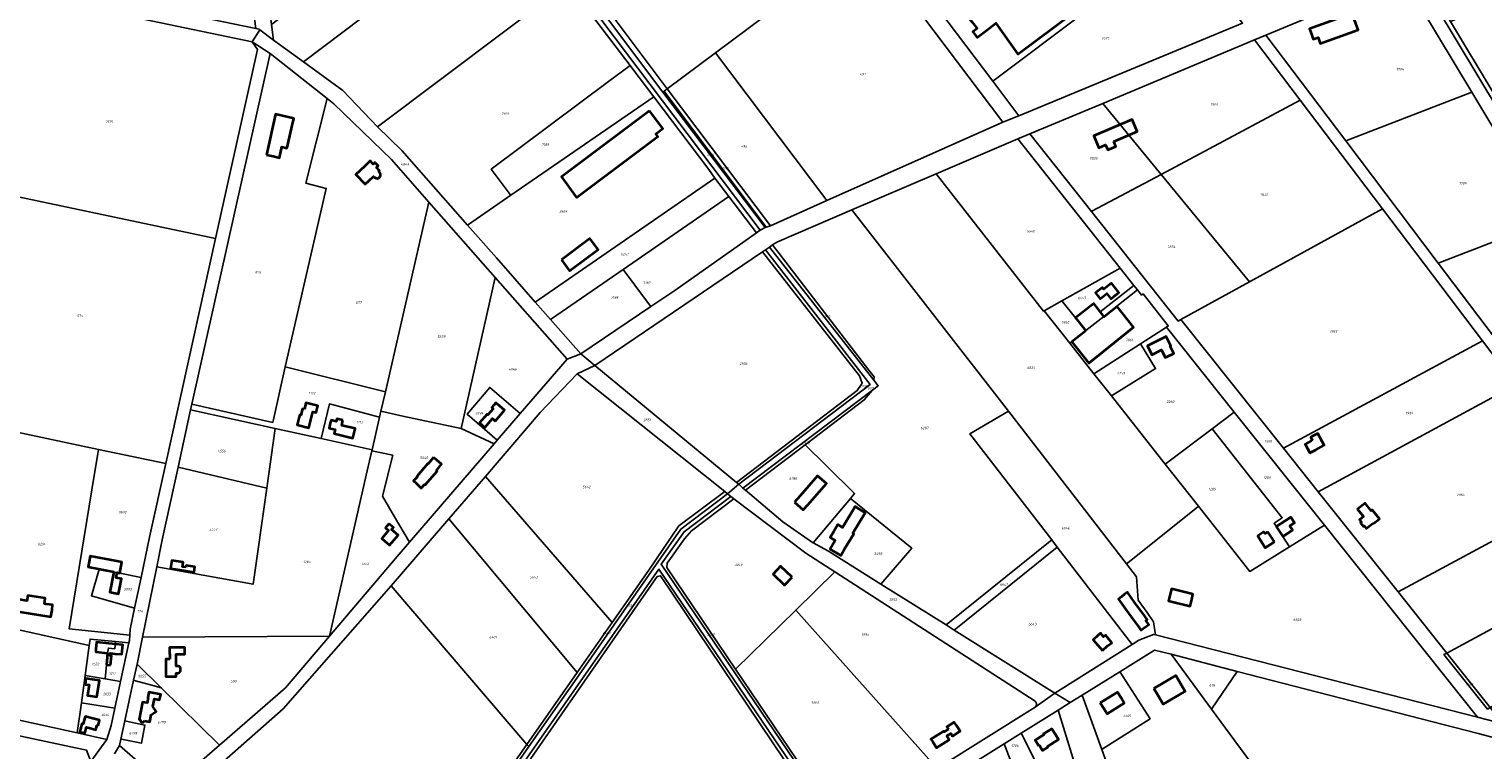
# Model space of a CAD drawing. Extents: x 177930 to 190767, y 381068 to 392034.
# Tile 255 of 256: x 185356 to 186412, y 385587 to 386111. Entities that reach past the tile are written whole.
import ezdxf
from ezdxf.enums import TextEntityAlignment as Align

# ---------------------------------------------------------------- set-up
doc = ezdxf.new("R2010")
doc.units = 0
for name, color, linetype, lineweight in [('B-XX-KG-GRENS_PERCEEL-GV', 150, 'Continuous', 25), ('B-XX-KG-GRENS_PERCEEL-S', 150, 'Continuous', 25), ('B-XX-OG-BEBOUWING-G', 7, 'Continuous', 35)]:
    doc.layers.add(name, color=color, linetype=linetype, lineweight=lineweight)
doc.styles.add('NLCS-ISO', font='NLCS-ISO.ttf', dxfattribs={"height": 1.8})

# ---------------------------------------------------------------- blocks, each defined once
blk = doc.blocks.new('SKG-PERCEELNUMMER-SO')
at = {"layer": 'DefPoints'}
blk.add_point((0, 0), dxfattribs=at)
at = {"style": 'NLCS-ISO', "oblique": 10, "flags": 1}
blk.add_attdef('GEMEENTECODE', text='', height=1.8, dxfattribs=at).set_placement((-0.5, 2.6), align=Align.MIDDLE_RIGHT)
at = {"style": 'NLCS-ISO', "oblique": 10}
blk.add_attdef('PERCEELNUMMER', text='', height=1.8, dxfattribs=at).set_placement((0, 0), align=Align.MIDDLE_CENTER)
at = {"style": 'NLCS-ISO', "oblique": 10, "flags": 1}
blk.add_attdef('SECTIE', text='', height=1.8, dxfattribs=at).set_placement((0.5, 2.5), align=Align.MIDDLE_LEFT)

msp = doc.modelspace()

# ---------------------------------------------------------------- linework, layer by layer
at = {"layer": 'B-XX-KG-GRENS_PERCEEL-GV'}
for points in [[(186063.468, 386043.205), (186074.909, 386047.942), (186056.056, 386072.981), (185997.333, 386150.97), (185936.847, 386231.301), (185919.14, 386254.818), (185891.845, 386291.068), (185780.372, 386439.112), (185772.78, 386428.852), (185834.815, 386346.515), (185882.621, 386283.228), (185919.559, 386234.069), (185963.928, 386175.262)], [(185817.171, 386065.806), (185819.525, 386067.562), (185775.051, 386126.626), (185738.129, 386175.606), (185690.675, 386238.609), (185627.94, 386321.902), (185624.721, 386319.659), (185771.661, 386124.396), (185816.355, 386065.198)], [(185887.154, 385964.718), (185621.096, 386317.133), (185618.001, 386314.976), (185619.168, 386313.431), (185682.513, 386229.597), (185704.556, 386200.423), (185747.221, 386143.958), (185792.524, 386084.513), (185793.783, 386082.86), (185809.712, 386061.758), (185849.635, 386008.871), (185854.12, 386002.482), (185864.188, 385989.293), (185884.417, 385962.793)], [(185887.154, 385964.718), (185890.769, 385966.641), (185816.355, 386065.198), (185771.661, 386124.396), (185624.721, 386319.659), (185621.096, 386317.133)], [(185533.417, 386102.897), (185531.825, 386114.338), (185527.234, 386149.859), (185522.875, 386181.351), (185516.881, 386224.629), (185513.718, 386244.457), (185512.164, 386255.628), (185496.717, 386249), (185502.166, 386245.757), (185520.447, 386111.34), (185522.887, 386110.835), (185523.36, 386110.478)], [(186133.75, 386252.971), (185997.333, 386150.97), (186056.056, 386072.981), (186192.241, 386175.483)], [(185533.417, 386102.897), (185555.189, 386087.069), (185626.169, 386140.989), (185704.556, 386200.423), (185682.513, 386229.597), (185531.825, 386114.338)], [(185775.051, 386126.626), (185819.525, 386067.562), (185854.508, 386093.653), (185963.928, 386175.262), (185919.559, 386234.069)], [(186388.609, 386116.513), (186420.358, 386063.701), (186551.681, 386115.406), (186536.851, 386224.012), (186461.73, 386193.086), (186407.697, 386170.506), (186415.985, 386149.393), (186423.247, 386130.864)], [(185555.189, 386087.069), (185583.801, 386066.27), (185608.936, 386039.951), (185747.221, 386143.958), (185704.556, 386200.423), (185626.169, 386140.989)], [(185935.55, 385986.254), (186063.468, 386043.205), (185963.928, 386175.262), (185854.508, 386093.653)], [(186192.241, 386175.483), (186056.056, 386072.981), (186074.909, 386047.942), (186237.656, 386115.319)], [(185523.36, 386110.478), (185522.887, 386110.835), (185520.447, 386111.34), (185345.334, 386147.552), (185336.952, 386149.268), (185334.997, 386139.941), (185517.992, 386101.751)], [(185626.728, 386022.748), (185674.464, 385968.544), (185705.826, 385990.159), (185705.428, 385990.689), (185691.649, 386009.066), (185776.826, 386072.772), (185792.524, 386084.513), (185747.221, 386143.958), (185608.936, 386039.951)], [(186404.22, 386065.085), (186354.346, 386148.213), (186254.4, 386106.447), (186312.569, 386029.689)], [(185328.243, 386107.712), (185305.262, 385998.04), (185491.276, 385958.743), (185521.736, 386096.083), (185517.992, 386101.751), (185334.997, 386139.941)], [(185626.728, 386022.748), (185608.936, 386039.951), (185583.801, 386066.27), (185555.189, 386087.069), (185533.417, 386102.897), (185523.36, 386110.478), (185517.992, 386101.751), (185530.946, 386093.288), (185572.391, 386060.467), (185577.178, 386056.676), (185619.206, 386016.068), (185646.329, 385985.242), (185694.469, 385930.53), (185746.682, 385871.188), (185756.661, 385874.932), (185734.596, 385899.979), (185723.499, 385912.574), (185708.692, 385929.382), (185695.389, 385944.785), (185674.464, 385968.544)], [(186135.951, 386056.949), (186178.331, 386005.341), (186279.467, 386059.178), (186246.22, 386103.029)], [(185530.946, 386093.288), (185474.011, 385838.407), (185532.878, 385825.18), (185541.767, 385865.543), (185571.709, 385995.207), (185556.952, 385998.864), (185572.391, 386060.467)], [(185894.529, 385967.991), (185935.55, 385986.254), (185854.508, 386093.653), (185819.525, 386067.562)], [(185705.428, 385990.689), (185705.826, 385990.159), (185809.712, 386061.758), (185793.783, 386082.86), (185792.524, 386084.513), (185776.826, 386072.772), (185691.649, 386009.066)], [(185572.391, 386060.467), (185556.952, 385998.864), (185571.709, 385995.207), (185541.767, 385865.543), (185614.743, 385847.413), (185646.329, 385985.242), (185619.206, 386016.068), (185577.178, 386056.676)], [(185695.389, 385944.785), (185708.692, 385929.382), (185723.499, 385912.574), (185854.12, 386002.482), (185849.635, 386008.871), (185809.712, 386061.758), (185705.826, 385990.159), (185674.464, 385968.544)], [(185890.769, 385966.641), (185891.424, 385966.876), (185817.171, 386065.806), (185816.355, 386065.198)], [(185891.424, 385966.876), (185894.529, 385967.991), (185819.525, 386067.562), (185817.171, 386065.806)], [(186242.504, 385927.195), (186339.262, 385980.313), (186279.467, 386059.178), (186178.331, 386005.341)], [(186404.22, 386065.085), (186312.569, 386029.689), (186379.822, 385940.943), (186460.134, 385971.888)], [(186083.061, 386034.847), (186127.751, 385978.416), (186127.984, 385978.54), (186178.331, 386005.341), (186135.951, 386056.949)], [(186093.348, 385906.278), (186106.331, 385913.523), (186148.728, 385937.183), (186074.24, 386031.161), (186069.148, 386029.033), (186014.942, 386005.795), (186092.923, 385906.041)], [(186161.183, 385921.469), (186164.18, 385917.688), (186165.265, 385918.511), (186183.622, 385895.191), (186182.365, 385894.381), (186231.601, 385832.628), (186297.063, 385750.523), (186408.365, 385610.925), (186427.042, 385606.144), (186417.599, 385617.988), (186415.602, 385616.915), (186383.851, 385656.427), (186386.016, 385657.598), (186350.622, 385701.989), (186292.56, 385774.81), (186267.336, 385806.445), (186192.81, 385899.914), (186190.796, 385898.808), (186127.751, 385978.416), (186083.061, 386034.847), (186074.24, 386031.161), (186148.728, 385937.183), (186158.593, 385924.736)], [(186067.417, 385833.289), (186153.251, 385722.504), (186156.575, 385725.156), (186203.575, 385762.654), (186205.488, 385764.18), (186181.226, 385794.924), (186142.227, 385844.342), (186129.584, 385860.362), (186112.002, 385882.641), (186093.348, 385906.278), (186092.923, 385906.041), (186014.942, 386005.795), (185953.59, 385979.488)], [(186242.504, 385927.195), (186178.331, 386005.341), (186127.984, 385978.54), (186127.751, 385978.416), (186190.796, 385898.808), (186192.81, 385899.914)], [(185305.232, 385997.899), (185286.097, 385906.584), (185270.901, 385834.069), (185342.538, 385818.94), (185406.203, 385805.495), (185455.062, 385795.176), (185491.276, 385958.743), (185305.262, 385998.04)], [(185723.499, 385912.574), (185734.596, 385899.979), (185787.377, 385936.355), (185864.188, 385989.293), (185854.12, 386002.482)], [(185614.743, 385847.413), (185611.488, 385833.206), (185627.331, 385829.759), (185669.815, 385820.628), (185694.469, 385930.53), (185646.329, 385985.242)], [(185787.377, 385936.355), (185804.48, 385913.543), (185807.655, 385909.308), (185824.948, 385920.965), (185884.417, 385962.793), (185864.188, 385989.293)], [(185974.807, 385707.594), (186022.169, 385678.048), (186098.866, 385739.796), (186039.496, 385816.945), (186067.417, 385833.289), (185953.59, 385979.488), (185899.194, 385956.177), (185896.069, 385954.06), (185966.049, 385863.213), (185969.781, 385858.23), (185969.725, 385855.782), (185972.859, 385851.781), (185968.563, 385848.517), (185968.518, 385848.343), (185962.636, 385841.51), (185919.827, 385808.942), (185935.243, 385793.668), (185955.69, 385773.413), (185952.677, 385769.83), (185997.136, 385733.724)], [(186242.504, 385927.195), (186192.81, 385899.914), (186267.336, 385806.445), (186411.905, 385884.503), (186339.262, 385980.313)], [(186379.822, 385940.943), (186483.699, 385803.868), (186490.997, 385796.969), (186498.815, 385793.888), (186573.043, 385775.248), (186578.46, 385771.547), (186489.276, 385923.315), (186460.134, 385971.888)], [(185890.913, 385950.567), (185967.09, 385852.767), (185871.549, 385780.249), (185874.482, 385777.451), (185968.563, 385848.517), (185972.859, 385851.781), (185969.725, 385855.782), (185893.889, 385952.583)], [(185896.069, 385954.06), (185893.889, 385952.583), (185969.725, 385855.782), (185969.781, 385858.23), (185966.049, 385863.213)], [(185869.955, 385781.591), (185957.595, 385848.301), (185961.241, 385853.634), (185959.107, 385858.917), (185888.653, 385949.037), (185766.92, 385866.556)], [(185869.955, 385781.591), (185871.549, 385780.249), (185967.09, 385852.767), (185890.913, 385950.567), (185888.653, 385949.037), (185959.107, 385858.917), (185961.241, 385853.634), (185957.595, 385848.301)], [(185694.469, 385930.53), (185669.815, 385820.628), (185693.664, 385809.507), (185696.005, 385812.23), (185674.152, 385831.058), (185690.543, 385850.585), (185712.577, 385831.51), (185746.682, 385871.188)], [(185734.596, 385899.979), (185756.661, 385874.932), (185807.655, 385909.308), (185804.48, 385913.543), (185787.377, 385936.355)], [(186148.728, 385937.183), (186106.331, 385913.523), (186116.265, 385901.019), (186129.401, 385911.454), (186134.065, 385905.583), (186158.593, 385924.736)], [(185359.169, 385671.932), (185339.339, 385676.292), (185317.414, 385681.141), (185328.657, 385742.714), (185337.185, 385789.543), (185342.538, 385818.94), (185270.901, 385834.069), (185286.097, 385906.584), (185231.261, 385919.902), (185206.792, 385803.145), (185193.864, 385741.453), (185194.847, 385648.04), (185207.698, 385645.968), (185331.759, 385612.424), (185390.834, 385599.53), (185393.829, 385621.507), (185396.529, 385641.324), (185399.487, 385663.039)], [(186106.331, 385913.523), (186093.348, 385906.278), (186112.002, 385882.641), (186113.47, 385883.804), (186123.64, 385891.862), (186136.789, 385902.196), (186146.202, 385909.633), (186161.183, 385921.469), (186158.593, 385924.736), (186134.065, 385905.583), (186129.401, 385911.454), (186116.265, 385901.019)], [(186163.515, 385882.231), (186182.365, 385894.381), (186183.622, 385895.191), (186165.265, 385918.511), (186164.18, 385917.688), (186161.183, 385921.469), (186146.202, 385909.633), (186136.789, 385902.196), (186123.64, 385891.862), (186113.47, 385883.804), (186112.002, 385882.641), (186129.584, 385860.362)], [(186163.515, 385882.231), (186174.374, 385864.22), (186142.227, 385844.342), (186181.226, 385794.924), (186215.381, 385820.488), (186231.601, 385832.628), (186182.365, 385894.381)], [(186142.227, 385844.342), (186174.374, 385864.22), (186163.515, 385882.231), (186129.584, 385860.362)], [(186411.905, 385884.503), (186267.336, 385806.445), (186292.56, 385774.81), (186436.141, 385852.537)], [(185610.495, 385828.874), (185611.488, 385833.206), (185614.743, 385847.413), (185541.767, 385865.543), (185532.878, 385825.18), (185474.011, 385838.407), (185473.139, 385834.387), (185534.535, 385820.779), (185567.926, 385813.379), (185574.056, 385838.611)], [(185687.412, 385785.958), (185779.601, 385679.722), (185806.253, 385717.771), (185827.957, 385749.965), (185861.313, 385774.935), (185754.139, 385860.513), (185727.235, 385832.243)], [(185871.549, 385780.249), (185869.955, 385781.591), (185766.92, 385866.556), (185754.139, 385860.513), (185861.313, 385774.935), (185863.3, 385773.288)], [(185696.005, 385812.23), (185712.577, 385831.51), (185690.543, 385850.585), (185674.152, 385831.058)], [(185876.352, 385775.867), (185919.827, 385808.942), (185962.636, 385841.51), (185968.518, 385848.343), (185968.563, 385848.517), (185874.482, 385777.451)], [(186436.141, 385852.537), (186292.56, 385774.81), (186350.622, 385701.989), (186503.237, 385784.069), (186496.414, 385785.792), (186489.427, 385788.306), (186479.725, 385795.891), (186476.082, 385799.858)], [(185605.058, 385805.15), (185610.495, 385828.874), (185574.056, 385838.611), (185567.926, 385813.379)], [(185464.067, 385792.567), (185528.439, 385777.489), (185534.535, 385820.779), (185473.139, 385834.387)], [(185693.664, 385809.507), (185669.815, 385820.628), (185627.331, 385829.759), (185611.488, 385833.206), (185610.495, 385828.874), (185605.058, 385805.15), (185604.914, 385804.522), (185620.099, 385801.289), (185612.564, 385771.638), (185621.437, 385756.485), (185632.246, 385738.052)], [(186174.373, 385670.804), (186172.868, 385680.36), (186168.374, 385686.963), (186161.716, 385696.08), (186160.606, 385713.012), (186153.251, 385722.504), (186067.417, 385833.289), (186039.496, 385816.945), (186098.866, 385739.796), (186102.94, 385734.503), (186157.334, 385663.821), (186162.201, 385666.873), (186172.97, 385671.164)], [(186215.381, 385820.488), (186266.449, 385755.936), (186260.487, 385751.926), (186271.764, 385734.844), (186297.063, 385750.523), (186231.601, 385832.628)], [(185401.397, 385776.254), (185406.203, 385805.495), (185342.538, 385818.94), (185337.185, 385789.543), (185328.657, 385742.714), (185317.414, 385681.141), (185339.339, 385676.292), (185359.169, 385671.932), (185399.487, 385663.039), (185400.125, 385667.719), (185418.464, 385665.906), (185428.272, 385664.937), (185428.672, 385666.798), (185428.973, 385670.664), (185384.797, 385675.249)], [(185604.914, 385804.522), (185605.058, 385805.15), (185567.926, 385813.379), (185534.535, 385820.779), (185528.439, 385777.489), (185518.598, 385707.6), (185448.658, 385720.29), (185438.281, 385669.189), (185574.03, 385669.753), (185601.556, 385789.868)], [(186215.381, 385820.488), (186181.226, 385794.924), (186205.488, 385764.18), (186242.804, 385716.895), (186271.764, 385734.844), (186260.487, 385751.926), (186266.449, 385755.936)], [(185401.397, 385776.254), (185384.797, 385675.249), (185428.973, 385670.664), (185429.308, 385674.963), (185432.478, 385690.112), (185401.071, 385699.185), (185406.632, 385718.604), (185421.68, 385715.7), (185437.155, 385712.461), (185443.31, 385741.878), (185455.062, 385795.176), (185406.203, 385805.495)], [(185604.914, 385804.522), (185601.556, 385789.868), (185574.03, 385669.753), (185623.295, 385727.639), (185632.246, 385738.052), (185621.437, 385756.485), (185612.564, 385771.638), (185620.099, 385801.289)], [(185876.352, 385775.867), (185903.423, 385752.952), (185924.976, 385737.854), (185925.531, 385737.555), (185952.677, 385769.83), (185955.69, 385773.413), (185935.243, 385793.668), (185919.827, 385808.942)], [(185464.067, 385792.567), (185452.604, 385739.72), (185448.658, 385720.29), (185518.598, 385707.6), (185528.439, 385777.489)], [(185660.891, 385755.134), (185754.136, 385643.367), (185779.601, 385679.722), (185687.412, 385785.958)], [(186350.622, 385701.989), (186386.016, 385657.598), (186576.072, 385760.395), (186573.53, 385763.354), (186568.058, 385767.702), (186503.237, 385784.069)], [(185717.533, 385591.112), (185718.82, 385589.579), (185755.455, 385641.786), (185829.444, 385747.681), (185863.3, 385773.288), (185861.313, 385774.935), (185827.957, 385749.965), (185806.253, 385717.771), (185779.601, 385679.722), (185754.136, 385643.367)], [(186086.805, 385618.264), (186101.086, 385628.555), (186028.114, 385674.319), (186022.169, 385678.048), (185974.807, 385707.594), (185936.765, 385731.525), (185925.531, 385737.555), (185924.976, 385737.854), (185903.423, 385752.952), (185876.352, 385775.867), (185874.482, 385777.451), (185871.549, 385780.249), (185863.3, 385773.288), (185865.806, 385771.386), (185867.97, 385769.744), (185920.138, 385730.153), (185941.221, 385716.542), (186086.799, 385622.563), (186087.124, 385622.255), (186087.395, 385621.899), (186087.605, 385621.504), (186087.748, 385621.08), (186087.821, 385620.639), (186087.821, 385620.191), (186087.75, 385619.75), (186087.608, 385619.325), (186087.399, 385618.929), (186087.129, 385618.573)], [(185865.806, 385771.386), (185831.769, 385745.756), (185815.071, 385722.049), (185945.718, 385529.701), (185947.12, 385530.581), (185869.158, 385645.974), (185819.261, 385719.829), (185819.542, 385722.793), (185832.014, 385740.516), (185837.242, 385746.459), (185867.97, 385769.744)], [(185912.868, 385688.777), (185941.221, 385716.542), (185920.138, 385730.153), (185867.97, 385769.744), (185837.242, 385746.459), (185832.014, 385740.516), (185819.542, 385722.793), (185819.261, 385719.829), (185869.158, 385645.974)], [(185952.677, 385769.83), (185925.531, 385737.555), (185936.765, 385731.525), (185974.807, 385707.594), (185997.136, 385733.724)], [(186271.764, 385734.844), (186242.804, 385716.895), (186205.488, 385764.18), (186203.575, 385762.654), (186156.575, 385725.156), (186153.251, 385722.504), (186160.606, 385713.012), (186161.716, 385696.08), (186168.374, 385686.963), (186172.868, 385680.36), (186174.373, 385670.804), (186408.365, 385610.925), (186297.063, 385750.523)], [(185660.891, 385755.134), (185618.862, 385706.304), (185717.533, 385591.112), (185754.136, 385643.367)], [(186465.552, 385643.754), (186472.887, 385647.695), (186596.48, 385714.105), (186581.031, 385753.188), (186577.505, 385758.727), (186576.072, 385760.395), (186386.016, 385657.598), (186417.599, 385617.988)], [(186098.866, 385739.796), (186022.169, 385678.048), (186028.114, 385674.319), (186102.94, 385734.503)], [(186101.086, 385628.555), (186157.334, 385663.821), (186102.94, 385734.503), (186028.114, 385674.319)], [(185432.478, 385690.112), (185437.155, 385712.461), (185421.68, 385715.7), (185406.632, 385718.604), (185401.071, 385699.185)], [(185871.877, 385484.68), (185872.17, 385484.225), (185873.034, 385484.792), (185940.661, 385526.55), (185814.656, 385713.726), (185812.252, 385713.282), (185684.08, 385528.544), (185675.095, 385523.151), (185675.207, 385521.264), (185699.728, 385483.265), (185769.828, 385558.799), (185788.113, 385532.192), (185788.454, 385532.444), (185824.222, 385558.855)], [(186086.805, 385618.264), (186087.129, 385618.573), (186087.399, 385618.929), (186087.608, 385619.325), (186087.75, 385619.75), (186087.821, 385620.191), (186087.821, 385620.639), (186087.748, 385621.08), (186087.605, 385621.504), (186087.395, 385621.899), (186087.124, 385622.255), (186086.799, 385622.563), (185941.221, 385716.542), (185912.868, 385688.777), (186015.758, 385573.667)], [(185912.868, 385688.777), (185869.158, 385645.974), (185947.12, 385530.581), (186015.758, 385573.667)], [(185399.487, 385663.039), (185396.529, 385641.324), (185411.13, 385638.788), (185412.022, 385648.971), (185412.837, 385657.596), (185413.444, 385661.169), (185417.97, 385660.714), (185418.464, 385665.906), (185400.125, 385667.719)], [(185494.256, 385590.707), (185542.064, 385632.193), (185574.03, 385669.753), (185438.281, 385669.189), (185434.254, 385649.618), (185451.768, 385632.423)], [(185412.18, 385594.88), (185390.834, 385599.53), (185331.759, 385612.424), (185207.698, 385645.968), (185194.847, 385648.04), (185121.055, 385659.935), (185120.257, 385660.064), (185120.519, 385647.957), (185217.802, 385630.704), (185257.802, 385620.447), (185293.573, 385610.409), (185310.389, 385605.69), (185328.009, 385601.896), (185397.569, 385586.917), (185400.75, 385578.698)], [(185418.464, 385665.906), (185417.97, 385660.714), (185413.444, 385661.169), (185412.837, 385657.596), (185412.022, 385648.971), (185411.13, 385638.788), (185422.245, 385636.857), (185428.272, 385664.937)], [(186135.659, 385587.79), (186135.216, 385587.51), (186190.744, 385433.226), (186325.659, 385466.64), (186215.129, 385616.815), (186185.792, 385656.668), (186173.7, 385659.625), (186148.435, 385643.977), (186148.608, 385643.709), (186170.512, 385609.857)], [(186233.783, 385644.278), (186185.792, 385656.668), (186215.129, 385616.815)], [(186386.016, 385657.598), (186383.851, 385656.427), (186415.602, 385616.915), (186417.599, 385617.988)], [(185431.714, 385637.79), (185432.134, 385637.678), (185443.951, 385634.51), (185451.768, 385632.423), (185434.254, 385649.618)], [(185393.829, 385621.507), (185418.118, 385617.629), (185422.245, 385636.857), (185411.13, 385638.788), (185396.529, 385641.324)], [(185451.768, 385632.423), (185443.951, 385634.51), (185432.134, 385637.678), (185431.714, 385637.79), (185425.377, 385608.276), (185426.218, 385608.105), (185440.003, 385605.303), (185437.354, 385592.079), (185423.025, 385594.957), (185422.538, 385595.055), (185421.545, 385590.428), (185457.678, 385558.966), (185494.256, 385590.707)], [(186135.659, 385587.79), (186170.512, 385609.857), (186148.608, 385643.709), (186148.435, 385643.977), (186121.007, 385626.989), (186135.216, 385587.51)], [(186424.972, 385480.265), (186426.358, 385476.618), (186463.521, 385494.038), (186421.657, 385595.698), (186408.83, 385599.116), (186233.783, 385644.278), (186215.129, 385616.815), (186325.659, 385466.64), (186346.042, 385439.03), (186358.164, 385444.704), (186327.488, 385525.275), (186374.32, 385542.9), (186393.152, 385492.653), (186400.584, 385488.88), (186419.019, 385495.923)], [(186154.723, 385450.119), (186162.074, 385426.126), (186190.744, 385433.226), (186135.216, 385587.51), (186121.007, 385626.989), (186112.24, 385621.559), (186103.561, 385616.05), (186116.194, 385575.077), (186154.159, 385451.947)], [(185393.829, 385621.507), (185390.834, 385599.53), (185412.18, 385594.88), (185415.408, 385605.004), (185418.118, 385617.629)], [(186076.744, 385599.29), (186090.499, 385572.094), (186093.666, 385565.675), (186116.194, 385575.077), (186103.561, 385616.05)], [(185423.025, 385594.957), (185437.354, 385592.079), (185440.003, 385605.303), (185426.218, 385608.105), (185425.377, 385608.276), (185422.538, 385595.055)], [(185388.363, 385561.521), (185400.75, 385578.698), (185397.569, 385586.917), (185328.009, 385601.896), (185325.158, 385576.268)], [(186076.744, 385599.29), (186064.446, 385591.604), (186077.028, 385558.731), (186093.666, 385565.675), (186090.499, 385572.094)], [(186077.028, 385558.731), (186064.446, 385591.604), (186029.438, 385569.724), (186037.546, 385542.252)]]:
    msp.add_lwpolyline(points, close=True, dxfattribs=at)
for points in [[(186420.358, 386063.701), (186388.609, 386116.513), (186366.5, 386153.291), (186363.41, 386152), (186497.903, 385928.548)], [(186237.656, 386115.319), (186074.909, 386047.942), (186063.468, 386043.205), (185935.55, 385986.254), (185894.529, 385967.991), (185891.424, 385966.876), (185890.769, 385966.641), (185887.154, 385964.718), (185884.417, 385962.793), (185824.948, 385920.965), (185807.655, 385909.308), (185756.661, 385874.932), (185766.92, 385866.556), (185888.653, 385949.037), (185890.913, 385950.567), (185893.889, 385952.583), (185896.069, 385954.06), (185899.194, 385956.177), (185953.59, 385979.488), (186014.942, 386005.795), (186069.148, 386029.033), (186074.24, 386031.161), (186083.061, 386034.847), (186135.951, 386056.949), (186246.22, 386103.029), (186254.4, 386106.447), (186354.346, 386148.213)], [(186497.903, 385928.548), (186363.41, 386152), (186354.346, 386148.213), (186404.22, 386065.085), (186460.134, 385971.888)], [(185417.954, 385584.437), (185421.545, 385590.428), (185422.538, 385595.055), (185425.377, 385608.276), (185431.714, 385637.79), (185434.254, 385649.618), (185438.281, 385669.189), (185448.658, 385720.29), (185452.604, 385739.72), (185464.067, 385792.567), (185473.139, 385834.387), (185474.011, 385838.407), (185530.946, 386093.288), (185517.992, 386101.751), (185521.736, 386096.083), (185491.276, 385958.743), (185455.062, 385795.176), (185443.31, 385741.878), (185437.155, 385712.461), (185432.478, 385690.112), (185429.308, 385674.963), (185428.973, 385670.664), (185428.672, 385666.798), (185428.272, 385664.937), (185422.245, 385636.857), (185418.118, 385617.629), (185415.408, 385605.004), (185412.18, 385594.88), (185400.75, 385578.698)], [(186483.699, 385803.868), (186379.822, 385940.943), (186312.569, 386029.689), (186254.4, 386106.447), (186246.22, 386103.029), (186279.467, 386059.178), (186339.262, 385980.313), (186411.905, 385884.503), (186436.141, 385852.537)], [(185464.837, 385550.559), (185540.324, 385616.993), (185618.862, 385706.304), (185660.891, 385755.134), (185687.412, 385785.958), (185727.235, 385832.243), (185754.139, 385860.513), (185766.92, 385866.556), (185756.661, 385874.932), (185746.682, 385871.188), (185712.577, 385831.51), (185696.005, 385812.23), (185693.664, 385809.507), (185632.246, 385738.052), (185623.295, 385727.639), (185574.03, 385669.753), (185542.064, 385632.193), (185494.256, 385590.707), (185457.678, 385558.966), (185421.545, 385590.428), (185417.954, 385584.437)], [(185945.718, 385529.701), (185815.071, 385722.049), (185831.769, 385745.756), (185865.806, 385771.386), (185863.3, 385773.288), (185829.444, 385747.681), (185755.455, 385641.786), (185718.82, 385589.579), (185679.7, 385533.187)], [(185942.924, 385527.947), (185813.403, 385718.529), (185682.005, 385530.67)], [(185682.005, 385530.67), (185813.403, 385718.529), (185942.924, 385527.947)], [(185684.08, 385528.544), (185812.252, 385713.282), (185814.656, 385713.726), (185940.661, 385526.55)], [(185339.956, 385352.18), (185375.312, 385355.161), (185409.418, 385359.013), (185408.81, 385378.745), (185409.53, 385387.548), (185412.959, 385395.878), (185419.56, 385402.944), (185426.336, 385406.534), (185512.925, 385436.871), (185520.726, 385440.244), (185674.332, 385532.499), (185680.74, 385538.585), (185717.533, 385591.112), (185618.862, 385706.304), (185540.324, 385616.993), (185464.837, 385550.559), (185357.5, 385494.622), (185336.168, 385448.048)], [(186427.042, 385606.144), (186408.365, 385610.925), (186174.373, 385670.804), (186172.97, 385671.164), (186162.201, 385666.873), (186157.334, 385663.821), (186101.086, 385628.555), (186112.24, 385621.559), (186121.007, 385626.989), (186148.435, 385643.977), (186173.7, 385659.625), (186185.792, 385656.668), (186233.783, 385644.278), (186408.83, 385599.116), (186421.657, 385595.698)], [(186029.438, 385569.724), (186064.446, 385591.604), (186076.744, 385599.29), (186103.561, 385616.05), (186112.24, 385621.559), (186101.086, 385628.555), (186086.805, 385618.264), (186015.758, 385573.667)], [(185679.7, 385533.187), (185718.82, 385589.579), (185717.533, 385591.112), (185680.74, 385538.585)]]:
    msp.add_lwpolyline(points, dxfattribs=at)
at = {"layer": 'B-XX-OG-BEBOUWING-G'}
for points in [[(186047.8, 386107.14), (186051.771, 386110.181), (186058.269, 386115.158), (186074.355, 386092.726), (186139.859, 386141.903), (186122.437, 386163.513), (186103.238, 386149.595), (186093.467, 386162.356), (186050.058, 386129.116), (186053.275, 386124.916), (186046.509, 386119.734), (186044.271, 386122.656), (186039.005, 386118.624), (186041.121, 386115.861)], [(186041.121, 386115.861), (186044.638, 386111.268), (186041.663, 386108.99), (186044.824, 386104.861), (186047.8, 386107.14)], [(186266.858, 385742.275), (186273.872, 385746.769), (186271.813, 385749.982), (186275.394, 385752.276), (186272.752, 385756.401), (186268.53, 385753.697), (186262.478, 385749.817), (186262.057, 385749.547)], [(186256.041, 385745.687), (186253.948, 385744.344), (186253.78, 385744.606), (186253.14, 385745.604), (186248.581, 385742.681), (186249.221, 385741.683), (186251.372, 385738.335), (186254.09, 385734.093), (186260.74, 385738.354)], [(186260.74, 385738.354), (186256.041, 385745.687)], [(186262.057, 385749.547), (186266.858, 385742.275)], [(185418.296, 385664.142), (185404.83, 385665.421), (185404.35, 385660.441), (185404.168, 385658.415), (185412.837, 385657.596)], [(185412.837, 385657.596), (185412.022, 385648.971)], [(185415.037, 385648.686), (185415.683, 385655.514), (185414.616, 385655.615), (185414.79, 385657.445), (185418.19, 385657.09), (185423.17, 385656.651), (185423.79, 385663.62), (185418.296, 385664.142)], [(185412.022, 385648.971), (185415.037, 385648.686)], [(185397.055, 385639.059), (185396.423, 385634.852)], [(185396.423, 385634.852), (185399.439, 385634.399), (185398.291, 385626.756), (185400.18, 385626.478), (185405.116, 385625.733), (185406.905, 385637.582), (185401.96, 385638.328), (185397.055, 385639.059)]]:
    msp.add_lwpolyline(points, dxfattribs=at)
for points in [[(186319.002, 386117.571), (186317.32, 386122.277), (186286.118, 386111.123), (186287.802, 386106.411), (186288.814, 386103.589), (186292.411, 386104.876), (186294.005, 386100.42), (186321.608, 386110.294)], [(185528.271, 386019.567), (185533.169, 386018.468), (185537.702, 386017.452), (185539.459, 386025.277), (185543.156, 386024.447), (185543.472, 386025.854), (185544.125, 386028.058), (185547.023, 386040.959), (185548.16, 386046.028), (185534.875, 386049.008)], [(185806.654, 386051.4), (185742.58, 386003.488), (185753.661, 385988.669), (185812.778, 386032.874), (185811.273, 386034.894), (185816.211, 386038.575)], [(186144.03, 386029.278), (186161.089, 386036.479), (186157.442, 386045.117), (186129.543, 386033.329), (186133.189, 386024.699), (186138.078, 386026.765), (186139.633, 386023.081), (186145.585, 386025.595)], [(185600.021, 386011.66), (185596.008, 386007.853), (185593.333, 386005.315), (185600.061, 385998.197), (185602.914, 386000.894), (185606.122, 386003.922), (185606.922, 386003.135), (185607.92, 386002.54), (185608.945, 386002.449), (185609.833, 386002.738), (185610.708, 386003.334), (185611.198, 386004.46), (185611.09, 386005.435), (185610.552, 386006.561), (185609.873, 386007.469), (185610.403, 386007.97), (185608.132, 386010.371), (185609.358, 386011.49), (185607.09, 386013.888), (185605.878, 386012.754), (185603.658, 386015.1)], [(185742.575, 385943.26), (185748.571, 385935.245), (185769.27, 385950.73), (185763.273, 385958.745)], [(186131.797, 385920.118), (186130.779, 385919.321), (186134.225, 385914.962), (186138.947, 385918.694), (186141.914, 385914.94), (186143.788, 385916.414), (186147.697, 385919.512), (186142.24, 385926.399), (186136.691, 385922.002), (186135.721, 385923.227)], [(186123.721, 385891.633), (186113.615, 385883.605), (186125.772, 385868.3), (186154.522, 385891.138), (186158.44, 385894.251), (186146.502, 385909.28), (186137.074, 385901.794), (186129.401, 385911.454), (186116.265, 385901.019)], [(186177.699, 385885.313), (186168.543, 385880.887), (186171.711, 385874.345), (186178.759, 385877.758), (186181.392, 385872.334), (186183.052, 385873.139), (186187.528, 385875.311), (186184.942, 385880.641), (186185.394, 385880.861), (186182.179, 385887.487)], [(185555.846, 385834.705), (185554.41, 385835.067), (185553.239, 385830.429), (185552.435, 385830.632), (185551.849, 385828.301), (185550.622, 385823.452), (185559.091, 385821.308), (185560.319, 385826.16), (185561.996, 385832.822), (185564.352, 385832.227), (185565.581, 385837.095), (185556.996, 385839.262)], [(185694.51, 385826.06), (185701.329, 385833.94), (185697.55, 385837.21), (185695.005, 385839.41), (185691.997, 385835.932), (185693.057, 385835.015), (185689.249, 385830.615), (185688.664, 385831.163), (185683.171, 385824.855), (185686.981, 385821.498), (185692.42, 385827.868)], [(185583.892, 385826.753), (185579.485, 385827.837), (185578.997, 385825.852), (185575.175, 385826.791), (185574.618, 385824.528), (185573.762, 385821.051), (185578.119, 385819.979), (185577.391, 385817.021), (185587.188, 385814.61), (185591.034, 385813.664), (185591.297, 385814.732), (185592.493, 385819.59), (185592.742, 385820.602), (185582.97, 385823.005)], [(186287.35, 385811.792), (186282.962, 385809.398), (186286.49, 385802.932), (186290.882, 385805.328), (186296.945, 385808.63), (186292.285, 385817.177), (186288.501, 385815.114), (186287.13, 385814.389), (186288.261, 385812.29)], [(185649.71, 385799.702), (185645.854, 385795.079), (185645.462, 385795.406), (185637.481, 385785.817), (185637.847, 385785.462), (185635.174, 385782.706), (185637.004, 385780.931), (185640.594, 385777.449), (185643.202, 385780.138), (185643.711, 385779.786), (185652.39, 385789.647), (185651.783, 385790.245), (185655.585, 385794.802), (185651.745, 385798.005)], [(185912.007, 385767.149), (185918.401, 385761.533), (185921.701, 385765.29), (185935.154, 385780.652), (185928.753, 385786.261), (185916.022, 385771.72)], [(185940.449, 385745.779), (185937.882, 385741.511), (185941.617, 385739.265), (185937.907, 385733.096), (185945.57, 385728.487), (185948.125, 385732.735), (185955.065, 385744.102), (185954.26, 385744.591), (185963.349, 385759.538), (185956.013, 385764), (185946.841, 385748.915), (185943.587, 385750.894)], [(186332.386, 385752.05), (186332.713, 385751.639), (186337.037, 385755.078), (186331.842, 385761.609), (186331.024, 385760.957), (186326.681, 385766.427), (186321.197, 385762.073), (186325.429, 385756.728), (186322.492, 385754.404), (186323.893, 385752.625), (186323.288, 385752.113), (186325.422, 385749.404), (186326.05, 385749.899), (186327.473, 385748.12)], [(185617.318, 385751.543), (185614.7, 385748.519), (185616.93, 385746.588), (185612.02, 385740.916), (185617.679, 385736.009), (185623.9, 385743.173), (185619.187, 385747.234), (185620.508, 385748.736)], [(185417.291, 385716.545), (185414.452, 385701.848), (185415.89, 385701.571), (185420.805, 385700.619), (185422.895, 385711.402), (185419.045, 385712.148), (185419.804, 385716.064), (185421.679, 385715.701), (185423.202, 385723.563), (185418.281, 385724.516), (185400.266, 385727.99), (185398.747, 385720.127)], [(185469.726, 385719.956), (185467.297, 385720.322), (185467.784, 385723.547), (185464.451, 385724.05), (185459.507, 385724.796), (185458.628, 385718.96), (185463.572, 385718.215), (185475.71, 385716.386), (185476.282, 385720.178), (185469.904, 385721.139)], [(185910.194, 385712.772), (185901.929, 385720.621), (185896.43, 385714.831), (185904.696, 385706.981)], [(185342.941, 385697.503), (185342.32, 385693.751), (185341.491, 385688.821), (185371.61, 385683.781), (185372.44, 385688.711), (185372.9, 385692.551), (185367.93, 385693.14), (185366.866, 385693.318), (185367.43, 385697.343), (185354.85, 385699.451), (185354.209, 385695.62)], [(186148.659, 385697.652), (186147.402, 385696.739), (186152.78, 385689.33), (186158.659, 385681.23), (186161.602, 385677.182), (186163.768, 385674.202), (186169.412, 385678.305), (186167.246, 385681.284), (186168.23, 385681.999), (186165.292, 385686.041), (186159.409, 385694.142), (186153.909, 385701.719), (186151.617, 385700.007), (186149.667, 385698.391)], [(186200.603, 385696.445), (186201.562, 385700.349), (186186.022, 385704.169), (186185.063, 385700.265), (186183.87, 385695.41), (186199.41, 385691.59)], [(186135.791, 385659.441), (186139.551, 385662.731), (186142.501, 385665.06), (186139.391, 385668.981), (186138.176, 385670.513), (186136.609, 385669.27), (186134.445, 385671.994), (186132.751, 385670.511), (186128.991, 385667.221)], [(185458.171, 385653.046), (185455.121, 385653.056), (185455.082, 385640.604), (185462.569, 385640.58), (185462.576, 385642.873), (185463.852, 385642.869), (185465.101, 385643.464), (185465.881, 385644.425), (185465.827, 385646.64), (185464.966, 385647.703), (185464.042, 385648.13), (185462.593, 385648.135), (185462.621, 385656.821), (185468.919, 385656.8), (185468.934, 385661.528), (185462.863, 385661.564), (185457.863, 385661.594), (185457.836, 385657.092), (185458.146, 385657.09)], [(186173.178, 385631.886), (186175.713, 385627.576), (186179.96, 385620.353), (186191.596, 385627.197), (186195.906, 385629.732), (186189.126, 385641.263)], [(185439.65, 385608.412), (185443.527, 385607.58), (185444.56, 385612.701), (185448.216, 385615.122), (185445.8, 385618.777), (185446.934, 385624.253), (185450.609, 385623.505), (185451.423, 385627.41), (185442.841, 385629.204), (185442.033, 385625.288), (185442.348, 385625.221), (185441.546, 385621.311), (185438.301, 385621.98), (185435.67, 385609.234), (185436.589, 385609.041), (185436.919, 385607.593), (185438.773, 385607.241)], [(186134.169, 385621.413), (186136.833, 385617.182), (186139.177, 385613.458), (186151.616, 385621.288), (186149.272, 385625.012), (186146.608, 385629.243)], [(185405.969, 385604.592), (185407.045, 385608.857), (185402.193, 385610.081), (185396.451, 385611.541), (185395.063, 385606.052), (185394.182, 385606.275), (185392.655, 385600.244), (185396.363, 385599.305), (185397.46, 385603.636), (185399.415, 385603.142), (185404.276, 385601.916), (185405.012, 385604.834)], [(186023.779, 385602.173), (186020.818, 385600.297), (186020.447, 385600.881), (186011.156, 385594.99), (186012.437, 385592.968), (186015.116, 385588.742), (186024.412, 385594.633), (186022.707, 385597.322), (186025.654, 385599.189), (186026.888, 385597.241), (186032.39, 385600.728), (186029.713, 385604.952), (186028.108, 385607.485), (186022.618, 385604.006)], [(186089.596, 385590.128), (186089.932, 385590.336), (186092.183, 385586.718), (186096.156, 385589.19), (186095.833, 385589.709), (186103.935, 385594.744), (186101.686, 385598.374), (186099.043, 385602.621), (186093.022, 385598.876), (186093.345, 385598.356), (186086.952, 385594.379)]]:
    msp.add_lwpolyline(points, close=True, dxfattribs=at)

# ---------------------------------------------------------------- block references
at = {"layer": 'B-XX-KG-GRENS_PERCEEL-S'}
for p, values in [((186137.959, 386104.015), {'PERCEELNUMMER': '1977'}), ((185961.632, 386078.204), {'PERCEELNUMMER': '497'}), ((186351.966, 386081.773), {'PERCEELNUMMER': '3904'}), ((186216.916, 386056.085), {'PERCEELNUMMER': '7831'}), ((185701.654, 386049.294), {'PERCEELNUMMER': '7190'}), ((185414.019, 386043.511), {'PERCEELNUMMER': '2175'}), ((185730.971, 386026.939), {'PERCEELNUMMER': '7189'}), ((185875.32, 386025.744), {'PERCEELNUMMER': '496'}), ((185851.055, 386019.585), {'PERCEELNUMMER': '2931'}), ((186129.185, 386017.022), {'PERCEELNUMMER': '7833'}), ((185628.844, 386012.642), {'PERCEELNUMMER': '4849'}), ((185861.075, 386009.555), {'PERCEELNUMMER': '2932'}), ((186397.476, 385998.955), {'PERCEELNUMMER': '3905'}), ((186253.097, 385990.767), {'PERCEELNUMMER': '7832'}), ((185743.785, 385978.427), {'PERCEELNUMMER': '3909'}), ((186083.66, 385964.11), {'PERCEELNUMMER': '6640'}), ((186185.858, 385952.665), {'PERCEELNUMMER': '7834'}), ((185788.604, 385947.44), {'PERCEELNUMMER': '6247'}), ((185522.238, 385934.315), {'PERCEELNUMMER': '876'}), ((185804.632, 385926.527), {'PERCEELNUMMER': '7187'}), ((185595.304, 385912.171), {'PERCEELNUMMER': '877'}), ((185781.178, 385915.899), {'PERCEELNUMMER': '7188'}), ((186120.836, 385915.521), {'PERCEELNUMMER': '6447'}), ((185392.812, 385902.65), {'PERCEELNUMMER': '574'}), ((185935.095, 385901.805), {'PERCEELNUMMER': '2937'}), ((186108.716, 385897.836), {'PERCEELNUMMER': '7860'}), ((185655.403, 385887.482), {'PERCEELNUMMER': '5639'}), ((186303.707, 385891.293), {'PERCEELNUMMER': '1983'}), ((186155.314, 385885.009), {'PERCEELNUMMER': '7861'}), ((185874.885, 385867.828), {'PERCEELNUMMER': '2936'}), ((185707.261, 385863.751), {'PERCEELNUMMER': '4846'}), ((186083.904, 385864.911), {'PERCEELNUMMER': '6824'}), ((186149.28, 385860.927), {'PERCEELNUMMER': '2259'}), ((185561.33, 385846.42), {'PERCEELNUMMER': '1712'}), ((185962.225, 385851.395), {'PERCEELNUMMER': '2935'}), ((185967.265, 385849.935), {'PERCEELNUMMER': '537'}), ((186185.129, 385840.222), {'PERCEELNUMMER': '2260'}), ((185595.962, 385825.374), {'PERCEELNUMMER': '1713'}), ((185682.963, 385831.894), {'PERCEELNUMMER': '3894'}), ((185804.878, 385826.935), {'PERCEELNUMMER': '2851'}), ((186358.867, 385831.941), {'PERCEELNUMMER': '1984'}), ((186006.518, 385821.063), {'PERCEELNUMMER': '6287'}), ((185495.786, 385804.329), {'PERCEELNUMMER': '4556'}), ((185920.355, 385810.135), {'PERCEELNUMMER': '2938'}), ((186256.328, 385811.55), {'PERCEELNUMMER': '1680'}), ((185642.813, 385799.55), {'PERCEELNUMMER': '5640'}), ((185911.096, 385784.382), {'PERCEELNUMMER': '6286'}), ((186255.446, 385785.011), {'PERCEELNUMMER': '1288'}), ((185760.88, 385778.191), {'PERCEELNUMMER': '5642'}), ((186215.459, 385776.729), {'PERCEELNUMMER': '1289'}), ((186396.097, 385772.588), {'PERCEELNUMMER': '1985'}), ((185423.658, 385759.859), {'PERCEELNUMMER': '3892'}), ((185489.605, 385747.382), {'PERCEELNUMMER': '4557'}), ((186108.994, 385748.297), {'PERCEELNUMMER': '6546'}), ((185364.829, 385736.776), {'PERCEELNUMMER': '6291'}), ((185972.784, 385729.799), {'PERCEELNUMMER': '3488'}), ((185557.624, 385723.86), {'PERCEELNUMMER': '1785'}), ((185600.244, 385722.445), {'PERCEELNUMMER': '5641'}), ((185871.23, 385721.727), {'PERCEELNUMMER': '3059'}), ((185722.445, 385712.763), {'PERCEELNUMMER': '5643'}), ((185427.514, 385703.901), {'PERCEELNUMMER': '3893'}), ((186064.116, 385707.377), {'PERCEELNUMMER': '6642'}), ((185436.427, 385687.959), {'PERCEELNUMMER': '724'}), ((185792.647, 385692.235), {'PERCEELNUMMER': '1334'}), ((185983.636, 385696.41), {'PERCEELNUMMER': '2852'}), ((186084.847, 385678.635), {'PERCEELNUMMER': '6643'}), ((186277.295, 385681.824), {'PERCEELNUMMER': '6823'}), ((185692.845, 385669.123), {'PERCEELNUMMER': '6401'}), ((185775.39, 385671.985), {'PERCEELNUMMER': '6402'}), ((185850.995, 385671.095), {'PERCEELNUMMER': '3058'}), ((185963.398, 385671.093), {'PERCEELNUMMER': '1994'}), ((185404.124, 385649.572), {'PERCEELNUMMER': '1533'}), ((185416.321, 385642.738), {'PERCEELNUMMER': '1217'}), ((185437.919, 385640.865), {'PERCEELNUMMER': '6655'}), ((185504.445, 385637.202), {'PERCEELNUMMER': '590'}), ((186215.561, 385634.24), {'PERCEELNUMMER': '636'}), ((186402.505, 385634.855), {'PERCEELNUMMER': '1685'}), ((185412.364, 385627.822), {'PERCEELNUMMER': '2033'}), ((185411.103, 385612.741), {'PERCEELNUMMER': '2034'}), ((185926.871, 385621.584), {'PERCEELNUMMER': '3060'}), ((185452.084, 385607.374), {'PERCEELNUMMER': '6799'}), ((186153.636, 385611.975), {'PERCEELNUMMER': '6501'}), ((185431.442, 385599.376), {'PERCEELNUMMER': '6798'}), ((186072.193, 385590.277), {'PERCEELNUMMER': '1786'})]:
    msp.add_blockref('SKG-PERCEELNUMMER-SO', p, dxfattribs=at).add_auto_attribs(values)

doc.saveas('drawing.dxf')
